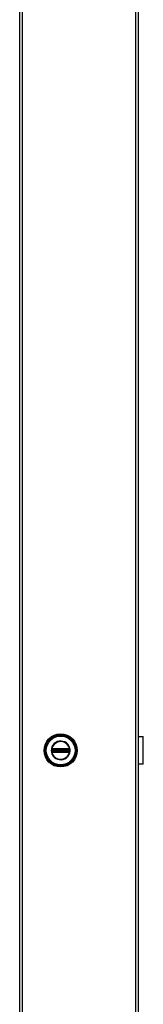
# Model space of a CAD drawing. Header units: inches. Extents: x 0 to 464, y -11 to 301.
# Tile 11 of 26: x 218 to 224, y 145 to 194. Entities that reach past the tile are written whole.
import ezdxf

# ---------------------------------------------------------------- set-up
doc = ezdxf.new("R2010")
doc.units = ezdxf.units.IN
doc.header["$LTSCALE"] = 27.808625
doc.header["$MEASUREMENT"] = 0
doc.layers.add('Visible Edges(ANSI)', color=7, linetype='Continuous', lineweight=25)
doc.layers.add('Visible Tangent Edges(ANSI)', color=7, linetype='Continuous', lineweight=25)

msp = doc.modelspace()

# ---------------------------------------------------------------- linework, layer by layer
at = {"layer": 'Visible Edges(ANSI)'}
for p, q in [((218.0872, 72.9655), (218.0872, 242.4243)), ((224.0465, 242.4243), (224.0465, 72.9655)), ((224.0465, 158.3899), (224.3088, 158.3899)), ((224.3088, 157), (224.3088, 158.3899)), ((224.0498, 157.959), (224.0465, 157.959)), ((224.0465, 157.9048), (224.0498, 157.9048)), ((224.0498, 157.959), (224.0498, 157.9048)), ((224.0498, 157.485), (224.0465, 157.485)), ((224.0465, 157.4308), (224.0498, 157.4308)), ((224.0498, 157.485), (224.0498, 157.4308)), ((224.3088, 157), (224.0465, 157))]:
    msp.add_line(p, q, dxfattribs=at)
msp.add_circle((220.1489, 157.6949), 0.834, dxfattribs=at)
at = {"layer": 'Visible Tangent Edges(ANSI)'}
for p, q in [((218.2086, 242.4243), (218.2086, 72.9655)), ((223.9251, 72.9655), (223.9251, 242.4243)), ((219.6907, 157.6949), (219.6776, 157.6949)), ((219.7021, 157.6287), (219.7114, 157.6363)), ((219.7053, 157.7271), (219.7053, 157.7373)), ((219.7053, 157.7271), (219.7156, 157.7271)), ((219.7053, 157.6526), (219.7053, 157.6627)), ((219.7053, 157.6627), (219.7156, 157.6627)), ((219.709, 157.7501), (219.7195, 157.7441)), ((219.7195, 157.6458), (219.709, 157.6397)), ((219.7125, 157.7699), (219.7185, 157.7595)), ((219.7125, 157.6199), (219.7185, 157.6303)), ((219.7156, 157.6627), (219.7156, 157.7271)), ((219.7276, 157.7271), (219.7156, 157.7271)), ((219.7276, 157.6627), (219.7156, 157.6627)), ((219.7245, 157.7491), (219.7185, 157.7595)), ((219.7185, 157.6303), (219.7245, 157.6407)), ((219.7276, 157.6627), (219.7276, 157.7271)), ((219.7276, 157.7271), (219.7315, 157.7232)), ((219.7315, 157.6666), (219.7276, 157.6627)), ((219.7311, 157.7751), (219.7313, 157.763)), ((219.7313, 157.6268), (219.7311, 157.6147)), ((219.7313, 157.763), (219.7415, 157.7631)), ((219.7415, 157.6267), (219.7313, 157.6268)), ((219.7454, 157.7232), (219.7315, 157.7232)), ((219.7315, 157.7232), (219.7315, 157.6666)), ((219.7315, 157.6666), (219.7454, 157.6666)), ((219.7415, 157.7752), (219.7415, 157.7631)), ((220.5564, 157.7752), (219.7415, 157.7752)), ((219.7415, 157.7631), (220.5564, 157.7631)), ((219.7415, 157.7631), (219.7415, 157.7529)), ((219.7415, 157.7529), (220.5564, 157.7529)), ((219.7415, 157.741), (219.7415, 157.7529)), ((219.7415, 157.741), (220.5564, 157.741)), ((219.7454, 157.7371), (219.7415, 157.741)), ((219.7415, 157.6488), (219.7454, 157.6527)), ((220.5564, 157.6488), (219.7415, 157.6488)), ((219.7415, 157.6369), (219.7415, 157.6488)), ((220.5564, 157.6369), (219.7415, 157.6369)), ((219.7415, 157.6267), (219.7415, 157.6369)), ((219.7415, 157.6267), (219.7415, 157.6146)), ((220.5564, 157.6267), (219.7415, 157.6267)), ((219.7415, 157.6146), (220.5564, 157.6146)), ((220.5525, 157.7371), (219.7454, 157.7371)), ((219.7454, 157.7371), (219.7454, 157.7232)), ((219.7454, 157.7232), (220.5525, 157.7232)), ((219.7454, 157.6666), (219.7454, 157.7232)), ((220.5525, 157.6666), (219.7454, 157.6666)), ((219.7454, 157.6666), (219.7454, 157.6527)), ((219.7454, 157.6527), (220.5525, 157.6527)), ((220.5564, 157.741), (220.5525, 157.7371)), ((220.5525, 157.7232), (220.5525, 157.7371)), ((220.5525, 157.7232), (220.5525, 157.6666)), ((220.5664, 157.7232), (220.5525, 157.7232)), ((220.5525, 157.6527), (220.5525, 157.6666)), ((220.5525, 157.6666), (220.5664, 157.6666)), ((220.5525, 157.6527), (220.5564, 157.6488)), ((220.5564, 157.7752), (220.5564, 157.7631)), ((220.5564, 157.7631), (220.5666, 157.763)), ((220.5564, 157.7631), (220.5564, 157.7529)), ((220.5564, 157.741), (220.5564, 157.7529)), ((220.5564, 157.6369), (220.5564, 157.6488)), ((220.5564, 157.6267), (220.5564, 157.6369)), ((220.5666, 157.6268), (220.5564, 157.6267)), ((220.5564, 157.6267), (220.5564, 157.6146)), ((220.5664, 157.7232), (220.5703, 157.7271)), ((220.5664, 157.6666), (220.5664, 157.7232)), ((220.5703, 157.6627), (220.5664, 157.6666)), ((220.5667, 157.7751), (220.5666, 157.763)), ((220.5666, 157.6268), (220.5667, 157.6147)), ((220.5822, 157.7271), (220.5703, 157.7271)), ((220.5703, 157.7271), (220.5703, 157.6627)), ((220.5822, 157.6627), (220.5703, 157.6627)), ((220.5794, 157.7595), (220.5734, 157.7491)), ((220.5734, 157.6407), (220.5794, 157.6303)), ((220.5784, 157.7441), (220.5889, 157.7501)), ((220.5889, 157.6397), (220.5784, 157.6458)), ((220.5794, 157.7595), (220.5854, 157.7699)), ((220.5794, 157.6303), (220.5854, 157.6199)), ((220.5926, 157.7271), (220.5822, 157.7271)), ((220.5822, 157.7271), (220.5822, 157.6627)), ((220.5926, 157.6627), (220.5822, 157.6627)), ((220.5865, 157.6363), (220.5958, 157.6287)), ((220.5926, 157.7373), (220.5926, 157.7271)), ((220.5926, 157.6627), (220.5926, 157.6526)), ((224.0498, 157.9048), (224.0498, 157.485))]:
    msp.add_line(p, q, dxfattribs=at)
at = {"layer": 'Visible Tangent Edges(ANSI)', "flags": 128}
for points in [[(219.6776, 157.6949), (219.6873, 157.6001), (219.7158, 157.509), (219.7621, 157.4257), (219.8242, 157.3533), (219.8996, 157.2949), (219.9853, 157.2529), (220.0776, 157.2292), (220.1728, 157.2247), (220.2671, 157.239), (220.3567, 157.2718), (220.4376, 157.3225), (220.5065, 157.3883), (220.5609, 157.4665), (220.5988, 157.5541), (220.6178, 157.6477), (220.6176, 157.743), (220.5984, 157.8363), (220.5609, 157.9241), (220.5061, 158.0023), (220.4368, 158.0679), (220.356, 158.1184), (220.2667, 158.1513), (220.1723, 158.1655), (220.0768, 158.1607), (219.9844, 158.1366), (219.8989, 158.0944), (219.8237, 158.0361), (219.7618, 157.9636), (219.7155, 157.8802), (219.6871, 157.7894), (219.6776, 157.6949)], [(219.6907, 157.6949), (219.7, 157.7868), (219.7276, 157.875), (219.7725, 157.9562), (219.8327, 158.0266), (219.9059, 158.0833), (219.989, 158.1243), (220.0788, 158.1478), (220.1716, 158.1524), (220.2634, 158.1386), (220.3502, 158.1066), (220.4288, 158.0576), (220.4961, 157.9938), (220.5494, 157.9177), (220.5859, 157.8324), (220.6045, 157.7417), (220.6048, 157.649), (220.5863, 157.558), (220.5495, 157.4729), (220.4965, 157.3969), (220.4296, 157.3328), (220.3509, 157.2836), (220.2638, 157.2516), (220.1722, 157.2377), (220.0796, 157.2421), (219.9898, 157.2652), (219.9066, 157.306), (219.8332, 157.3627), (219.7728, 157.4332), (219.7278, 157.5142), (219.7001, 157.6028), (219.6907, 157.6949)], [(219.6966, 157.7269), (219.6964, 157.7242), (219.6964, 157.7215), (219.6963, 157.7189), (219.6962, 157.7162), (219.6961, 157.7136), (219.696, 157.7109), (219.696, 157.7082), (219.696, 157.7056), (219.6959, 157.7029), (219.6959, 157.7002), (219.6959, 157.6976), (219.6959, 157.6949), (219.6959, 157.6922), (219.6959, 157.6896), (219.6959, 157.6869), (219.696, 157.6842), (219.696, 157.6816), (219.696, 157.6789), (219.6961, 157.6763), (219.6962, 157.6736), (219.6963, 157.6709), (219.6964, 157.6683), (219.6964, 157.6656), (219.6966, 157.663)], [(219.6971, 157.737), (219.6971, 157.7366), (219.6971, 157.7362), (219.697, 157.7358), (219.697, 157.7353), (219.697, 157.7349), (219.697, 157.7345), (219.6969, 157.7341), (219.6969, 157.7336), (219.6969, 157.7332), (219.6969, 157.7328), (219.6968, 157.7324), (219.6968, 157.7319), (219.6968, 157.7315), (219.6968, 157.7311), (219.6967, 157.7307), (219.6967, 157.7302), (219.6967, 157.7298), (219.6967, 157.7294), (219.6967, 157.729), (219.6966, 157.7286), (219.6966, 157.7281), (219.6966, 157.7277), (219.6966, 157.7273), (219.6966, 157.7269)], [(219.6966, 157.663), (219.6966, 157.6626), (219.6966, 157.6621), (219.6966, 157.6617), (219.6966, 157.6613), (219.6967, 157.6609), (219.6967, 157.6604), (219.6967, 157.66), (219.6967, 157.6596), (219.6967, 157.6592), (219.6968, 157.6587), (219.6968, 157.6583), (219.6968, 157.6579), (219.6968, 157.6575), (219.6969, 157.657), (219.6969, 157.6566), (219.6969, 157.6562), (219.6969, 157.6558), (219.697, 157.6553), (219.697, 157.6549), (219.697, 157.6545), (219.697, 157.6541), (219.6971, 157.6536), (219.6971, 157.6532), (219.6971, 157.6528)], [(219.7004, 157.7559), (219.7002, 157.7552), (219.7, 157.7545), (219.6998, 157.7537), (219.6996, 157.753), (219.6994, 157.7522), (219.6992, 157.7515), (219.6991, 157.7507), (219.6989, 157.7499), (219.6987, 157.7491), (219.6986, 157.7484), (219.6984, 157.7476), (219.6983, 157.7468), (219.6981, 157.746), (219.698, 157.7452), (219.6979, 157.7444), (219.6978, 157.7436), (219.6976, 157.7427), (219.6975, 157.7419), (219.6974, 157.7411), (219.6974, 157.7403), (219.6973, 157.7395), (219.6972, 157.7387), (219.6972, 157.7378), (219.6971, 157.737)], [(219.6971, 157.6528), (219.6972, 157.652), (219.6972, 157.6512), (219.6973, 157.6504), (219.6974, 157.6495), (219.6975, 157.6487), (219.6975, 157.6479), (219.6976, 157.6471), (219.6978, 157.6463), (219.6979, 157.6455), (219.698, 157.6447), (219.6981, 157.6439), (219.6983, 157.6431), (219.6984, 157.6423), (219.6986, 157.6415), (219.6987, 157.6407), (219.6989, 157.6399), (219.6991, 157.6391), (219.6992, 157.6384), (219.6994, 157.6376), (219.6996, 157.6369), (219.6998, 157.6361), (219.7, 157.6354), (219.7002, 157.6346), (219.7004, 157.6339)], [(219.7021, 157.7611), (219.702, 157.7609), (219.702, 157.7607), (219.7019, 157.7605), (219.7018, 157.7603), (219.7017, 157.7601), (219.7017, 157.7599), (219.7016, 157.7597), (219.7015, 157.7594), (219.7014, 157.7592), (219.7014, 157.759), (219.7013, 157.7588), (219.7012, 157.7586), (219.7012, 157.7584), (219.7011, 157.7581), (219.701, 157.7579), (219.7009, 157.7577), (219.7009, 157.7575), (219.7008, 157.7573), (219.7007, 157.757), (219.7007, 157.7568), (219.7006, 157.7566), (219.7005, 157.7564), (219.7005, 157.7562), (219.7004, 157.7559)], [(219.7004, 157.6339), (219.7005, 157.6337), (219.7005, 157.6335), (219.7006, 157.6332), (219.7007, 157.633), (219.7007, 157.6328), (219.7008, 157.6326), (219.7009, 157.6323), (219.7009, 157.6321), (219.701, 157.6319), (219.7011, 157.6317), (219.7012, 157.6315), (219.7012, 157.6313), (219.7013, 157.631), (219.7014, 157.6308), (219.7014, 157.6306), (219.7015, 157.6304), (219.7016, 157.6302), (219.7017, 157.63), (219.7017, 157.6297), (219.7018, 157.6295), (219.7019, 157.6293), (219.702, 157.6291), (219.702, 157.6289), (219.7021, 157.6287)], [(219.7125, 157.7699), (219.712, 157.7697), (219.7115, 157.7694), (219.711, 157.7691), (219.7105, 157.7687), (219.71, 157.7684), (219.7096, 157.7681), (219.7091, 157.7678), (219.7087, 157.7674), (219.7082, 157.7671), (219.7078, 157.7667), (219.7073, 157.7664), (219.7069, 157.766), (219.7064, 157.7656), (219.706, 157.7653), (219.7056, 157.7649), (219.7052, 157.7645), (219.7048, 157.7641), (219.7044, 157.7637), (219.704, 157.7633), (219.7036, 157.7629), (219.7032, 157.7624), (219.7028, 157.762), (219.7025, 157.7616), (219.7021, 157.7611)], [(219.7021, 157.6287), (219.7025, 157.6283), (219.7028, 157.6278), (219.7032, 157.6274), (219.7036, 157.627), (219.704, 157.6266), (219.7044, 157.6262), (219.7048, 157.6257), (219.7052, 157.6254), (219.7056, 157.625), (219.706, 157.6246), (219.7064, 157.6242), (219.7069, 157.6238), (219.7073, 157.6235), (219.7078, 157.6231), (219.7082, 157.6227), (219.7087, 157.6224), (219.7091, 157.6221), (219.7096, 157.6217), (219.71, 157.6214), (219.7105, 157.6211), (219.711, 157.6208), (219.7115, 157.6205), (219.712, 157.6202), (219.7125, 157.6199)], [(219.7053, 157.7373), (219.7053, 157.7378), (219.7053, 157.7384), (219.7053, 157.739), (219.7054, 157.7395), (219.7054, 157.7401), (219.7055, 157.7407), (219.7056, 157.7412), (219.7057, 157.7418), (219.7058, 157.7423), (219.706, 157.7429), (219.7061, 157.7434), (219.7062, 157.744), (219.7064, 157.7445), (219.7066, 157.7451), (219.7068, 157.7456), (219.707, 157.7461), (219.7072, 157.7466), (219.7074, 157.7471), (219.7077, 157.7477), (219.7079, 157.7482), (219.7082, 157.7487), (219.7084, 157.7492), (219.7087, 157.7496), (219.709, 157.7501)], [(219.7053, 157.6627), (219.7053, 157.6654), (219.7053, 157.6681), (219.7053, 157.6708), (219.7053, 157.6735), (219.7054, 157.6761), (219.7054, 157.6788), (219.7054, 157.6815), (219.7054, 157.6842), (219.7054, 157.6869), (219.7054, 157.6895), (219.7054, 157.6922), (219.7054, 157.6949), (219.7054, 157.6976), (219.7054, 157.7003), (219.7054, 157.703), (219.7054, 157.7056), (219.7054, 157.7083), (219.7054, 157.711), (219.7054, 157.7137), (219.7053, 157.7164), (219.7053, 157.7191), (219.7053, 157.7217), (219.7053, 157.7244), (219.7053, 157.7271)], [(219.709, 157.6397), (219.7087, 157.6402), (219.7084, 157.6407), (219.7082, 157.6412), (219.7079, 157.6417), (219.7077, 157.6422), (219.7074, 157.6427), (219.7072, 157.6432), (219.707, 157.6437), (219.7068, 157.6443), (219.7066, 157.6448), (219.7064, 157.6453), (219.7063, 157.6459), (219.7061, 157.6464), (219.706, 157.647), (219.7058, 157.6475), (219.7057, 157.6481), (219.7056, 157.6486), (219.7055, 157.6492), (219.7055, 157.6497), (219.7054, 157.6503), (219.7053, 157.6509), (219.7053, 157.6514), (219.7053, 157.652), (219.7053, 157.6526)], [(219.709, 157.7501), (219.7091, 157.7503), (219.7092, 157.7504), (219.7093, 157.7506), (219.7094, 157.7507), (219.7095, 157.7509), (219.7096, 157.751), (219.7097, 157.7511), (219.7098, 157.7513), (219.7099, 157.7514), (219.7099, 157.7516), (219.71, 157.7517), (219.7101, 157.7519), (219.7103, 157.752), (219.7104, 157.7521), (219.7105, 157.7523), (219.7106, 157.7524), (219.7107, 157.7526), (219.7108, 157.7527), (219.7109, 157.7528), (219.711, 157.753), (219.7111, 157.7531), (219.7112, 157.7532), (219.7113, 157.7534), (219.7114, 157.7535)], [(219.7114, 157.6363), (219.7113, 157.6364), (219.7112, 157.6366), (219.7111, 157.6367), (219.711, 157.6369), (219.7109, 157.637), (219.7108, 157.6371), (219.7107, 157.6373), (219.7106, 157.6374), (219.7105, 157.6375), (219.7104, 157.6377), (219.7103, 157.6378), (219.7101, 157.638), (219.71, 157.6381), (219.7099, 157.6383), (219.7099, 157.6384), (219.7098, 157.6385), (219.7097, 157.6387), (219.7096, 157.6388), (219.7095, 157.639), (219.7094, 157.6391), (219.7093, 157.6393), (219.7092, 157.6394), (219.7091, 157.6396), (219.709, 157.6397)], [(219.7114, 157.7535), (219.7117, 157.7538), (219.7119, 157.7541), (219.7122, 157.7544), (219.7124, 157.7547), (219.7127, 157.755), (219.713, 157.7553), (219.7132, 157.7555), (219.7135, 157.7558), (219.7138, 157.7561), (219.7141, 157.7563), (219.7144, 157.7566), (219.7147, 157.7568), (219.715, 157.7571), (219.7153, 157.7573), (219.7156, 157.7576), (219.7159, 157.7578), (219.7162, 157.758), (219.7165, 157.7583), (219.7168, 157.7585), (219.7172, 157.7587), (219.7175, 157.7589), (219.7178, 157.7591), (219.7182, 157.7593), (219.7185, 157.7595)], [(219.7185, 157.6303), (219.7182, 157.6305), (219.7178, 157.6307), (219.7175, 157.6309), (219.7172, 157.6311), (219.7168, 157.6313), (219.7165, 157.6316), (219.7162, 157.6318), (219.7159, 157.632), (219.7156, 157.6323), (219.7153, 157.6325), (219.715, 157.6327), (219.7147, 157.633), (219.7144, 157.6332), (219.7141, 157.6335), (219.7138, 157.6338), (219.7135, 157.634), (219.7132, 157.6343), (219.713, 157.6346), (219.7127, 157.6349), (219.7124, 157.6351), (219.7122, 157.6354), (219.7119, 157.6357), (219.7117, 157.636), (219.7114, 157.6363)], [(219.7311, 157.7751), (219.7303, 157.7751), (219.7295, 157.775), (219.7287, 157.775), (219.7279, 157.7749), (219.7271, 157.7748), (219.7263, 157.7747), (219.7254, 157.7746), (219.7246, 157.7744), (219.7238, 157.7743), (219.723, 157.7741), (219.7222, 157.7739), (219.7215, 157.7737), (219.7207, 157.7735), (219.7199, 157.7732), (219.7191, 157.773), (219.7183, 157.7727), (219.7176, 157.7724), (219.7168, 157.7721), (219.7161, 157.7718), (219.7153, 157.7715), (219.7146, 157.7711), (219.7139, 157.7707), (219.7132, 157.7703), (219.7125, 157.7699)], [(219.7125, 157.6199), (219.7132, 157.6195), (219.7139, 157.6191), (219.7146, 157.6187), (219.7153, 157.6184), (219.7161, 157.618), (219.7168, 157.6177), (219.7176, 157.6174), (219.7184, 157.6171), (219.7191, 157.6168), (219.7199, 157.6166), (219.7207, 157.6163), (219.7215, 157.6161), (219.7223, 157.6159), (219.7231, 157.6157), (219.7239, 157.6155), (219.7247, 157.6154), (219.7255, 157.6152), (219.7263, 157.6151), (219.7271, 157.615), (219.7279, 157.6149), (219.7287, 157.6148), (219.7295, 157.6148), (219.7303, 157.6148), (219.7311, 157.6147)], [(219.7156, 157.7271), (219.7157, 157.7276), (219.7157, 157.728), (219.7157, 157.7285), (219.7157, 157.7289), (219.7157, 157.7294), (219.7157, 157.7298), (219.7158, 157.7302), (219.7158, 157.7307), (219.7158, 157.7311), (219.7159, 157.7316), (219.7159, 157.732), (219.7159, 157.7324), (219.716, 157.7329), (219.716, 157.7333), (219.7161, 157.7337), (219.7162, 157.7342), (219.7162, 157.7346), (219.7163, 157.735), (219.7163, 157.7354), (219.7164, 157.7358), (219.7165, 157.7363), (219.7166, 157.7367), (219.7166, 157.7371), (219.7167, 157.7375)], [(219.7167, 157.6524), (219.7166, 157.6528), (219.7166, 157.6532), (219.7165, 157.6536), (219.7164, 157.654), (219.7163, 157.6544), (219.7163, 157.6548), (219.7162, 157.6552), (219.7162, 157.6557), (219.7161, 157.6561), (219.716, 157.6565), (219.716, 157.6569), (219.7159, 157.6574), (219.7159, 157.6578), (219.7159, 157.6583), (219.7158, 157.6587), (219.7158, 157.6591), (219.7158, 157.6596), (219.7157, 157.66), (219.7157, 157.6605), (219.7157, 157.6609), (219.7157, 157.6614), (219.7157, 157.6618), (219.7157, 157.6623), (219.7156, 157.6627)], [(219.7167, 157.7375), (219.7168, 157.7378), (219.7168, 157.738), (219.7169, 157.7383), (219.717, 157.7386), (219.7171, 157.7389), (219.7172, 157.7392), (219.7172, 157.7395), (219.7173, 157.7398), (219.7174, 157.74), (219.7175, 157.7403), (219.7177, 157.7406), (219.7178, 157.7409), (219.7179, 157.7412), (219.718, 157.7414), (219.7181, 157.7417), (219.7183, 157.742), (219.7184, 157.7423), (219.7185, 157.7425), (219.7187, 157.7428), (219.7188, 157.743), (219.719, 157.7433), (219.7191, 157.7436), (219.7193, 157.7438), (219.7195, 157.7441)], [(219.7195, 157.6458), (219.7193, 157.646), (219.7191, 157.6463), (219.719, 157.6465), (219.7188, 157.6468), (219.7187, 157.647), (219.7185, 157.6473), (219.7184, 157.6476), (219.7183, 157.6478), (219.7181, 157.6481), (219.718, 157.6484), (219.7179, 157.6487), (219.7178, 157.6489), (219.7177, 157.6492), (219.7175, 157.6495), (219.7174, 157.6498), (219.7173, 157.6501), (219.7172, 157.6503), (219.7172, 157.6506), (219.7171, 157.6509), (219.717, 157.6512), (219.7169, 157.6515), (219.7168, 157.6518), (219.7168, 157.6521), (219.7167, 157.6524)], [(219.7185, 157.7595), (219.719, 157.7598), (219.7195, 157.7601), (219.72, 157.7603), (219.7205, 157.7606), (219.721, 157.7608), (219.7215, 157.761), (219.722, 157.7612), (219.7225, 157.7614), (219.723, 157.7616), (219.7236, 157.7618), (219.7241, 157.762), (219.7246, 157.7621), (219.7252, 157.7622), (219.7257, 157.7624), (219.7263, 157.7625), (219.7268, 157.7626), (219.7274, 157.7627), (219.7279, 157.7628), (219.7285, 157.7629), (219.7291, 157.7629), (219.7296, 157.763), (219.7302, 157.763), (219.7308, 157.763), (219.7313, 157.763)], [(219.7313, 157.6268), (219.7308, 157.6268), (219.7302, 157.6268), (219.7296, 157.6269), (219.7291, 157.6269), (219.7285, 157.627), (219.728, 157.627), (219.7274, 157.6271), (219.7268, 157.6272), (219.7263, 157.6273), (219.7257, 157.6275), (219.7252, 157.6276), (219.7247, 157.6277), (219.7241, 157.6279), (219.7236, 157.628), (219.7231, 157.6282), (219.7225, 157.6284), (219.722, 157.6286), (219.7215, 157.6288), (219.721, 157.629), (219.7205, 157.6293), (219.72, 157.6295), (219.7195, 157.6298), (219.719, 157.63), (219.7185, 157.6303)], [(219.7245, 157.7491), (219.7248, 157.7493), (219.725, 157.7494), (219.7253, 157.7496), (219.7255, 157.7498), (219.7258, 157.7499), (219.7261, 157.75), (219.7263, 157.7502), (219.7266, 157.7503), (219.7269, 157.7505), (219.7271, 157.7506), (219.7274, 157.7507), (219.7277, 157.7508), (219.728, 157.7509), (219.7283, 157.751), (219.7285, 157.7511), (219.7288, 157.7512), (219.7291, 157.7513), (219.7294, 157.7514), (219.7297, 157.7515), (219.73, 157.7516), (219.7302, 157.7517), (219.7305, 157.7517), (219.7308, 157.7518), (219.7311, 157.7519)], [(219.7311, 157.638), (219.7308, 157.638), (219.7305, 157.6381), (219.7302, 157.6382), (219.73, 157.6382), (219.7297, 157.6383), (219.7294, 157.6384), (219.7291, 157.6385), (219.7288, 157.6386), (219.7285, 157.6387), (219.7283, 157.6388), (219.728, 157.6389), (219.7277, 157.639), (219.7274, 157.6391), (219.7271, 157.6393), (219.7269, 157.6394), (219.7266, 157.6395), (219.7263, 157.6396), (219.7261, 157.6398), (219.7258, 157.6399), (219.7255, 157.6401), (219.7253, 157.6402), (219.725, 157.6404), (219.7248, 157.6405), (219.7245, 157.6407)], [(219.7415, 157.7752), (219.741, 157.7752), (219.7406, 157.7752), (219.7402, 157.7752), (219.7398, 157.7752), (219.7393, 157.7752), (219.7389, 157.7752), (219.7385, 157.7752), (219.738, 157.7752), (219.7376, 157.7752), (219.7372, 157.7752), (219.7367, 157.7752), (219.7363, 157.7752), (219.7359, 157.7752), (219.7354, 157.7752), (219.735, 157.7752), (219.7346, 157.7751), (219.7342, 157.7751), (219.7337, 157.7751), (219.7333, 157.7751), (219.7329, 157.7751), (219.7324, 157.7751), (219.732, 157.7751), (219.7316, 157.7751), (219.7311, 157.7751)], [(219.7311, 157.7519), (219.7315, 157.7519), (219.7319, 157.752), (219.7323, 157.7521), (219.7327, 157.7522), (219.7332, 157.7522), (219.7336, 157.7523), (219.734, 157.7524), (219.7344, 157.7524), (219.7348, 157.7525), (219.7353, 157.7525), (219.7357, 157.7526), (219.7361, 157.7526), (219.7366, 157.7527), (219.737, 157.7527), (219.7374, 157.7528), (219.7379, 157.7528), (219.7383, 157.7528), (219.7388, 157.7529), (219.7392, 157.7529), (219.7397, 157.7529), (219.7401, 157.7529), (219.7406, 157.7529), (219.741, 157.7529), (219.7415, 157.7529)], [(219.7415, 157.6369), (219.741, 157.6369), (219.7406, 157.6369), (219.7401, 157.6369), (219.7397, 157.6369), (219.7392, 157.637), (219.7388, 157.637), (219.7383, 157.637), (219.7379, 157.637), (219.7375, 157.6371), (219.737, 157.6371), (219.7366, 157.6371), (219.7361, 157.6372), (219.7357, 157.6372), (219.7353, 157.6373), (219.7348, 157.6374), (219.7344, 157.6374), (219.734, 157.6375), (219.7336, 157.6375), (219.7332, 157.6376), (219.7327, 157.6377), (219.7323, 157.6377), (219.7319, 157.6378), (219.7315, 157.6379), (219.7311, 157.638)], [(219.7311, 157.6147), (219.7316, 157.6147), (219.732, 157.6147), (219.7324, 157.6147), (219.7329, 157.6147), (219.7333, 157.6147), (219.7337, 157.6147), (219.7342, 157.6147), (219.7346, 157.6147), (219.735, 157.6147), (219.7354, 157.6147), (219.7359, 157.6147), (219.7363, 157.6147), (219.7367, 157.6147), (219.7372, 157.6146), (219.7376, 157.6146), (219.738, 157.6146), (219.7385, 157.6146), (219.7389, 157.6146), (219.7393, 157.6146), (219.7398, 157.6146), (219.7402, 157.6146), (219.7406, 157.6146), (219.741, 157.6146), (219.7415, 157.6146)], [(220.5667, 157.7751), (220.5663, 157.7751), (220.5659, 157.7751), (220.5655, 157.7751), (220.565, 157.7751), (220.5646, 157.7751), (220.5642, 157.7751), (220.5637, 157.7751), (220.5633, 157.7751), (220.5629, 157.7752), (220.5624, 157.7752), (220.562, 157.7752), (220.5616, 157.7752), (220.5612, 157.7752), (220.5607, 157.7752), (220.5603, 157.7752), (220.5599, 157.7752), (220.5594, 157.7752), (220.559, 157.7752), (220.5586, 157.7752), (220.5581, 157.7752), (220.5577, 157.7752), (220.5573, 157.7752), (220.5568, 157.7752), (220.5564, 157.7752)], [(220.5564, 157.7529), (220.5569, 157.7529), (220.5573, 157.7529), (220.5578, 157.7529), (220.5582, 157.7529), (220.5587, 157.7529), (220.5591, 157.7529), (220.5595, 157.7528), (220.56, 157.7528), (220.5604, 157.7528), (220.5609, 157.7527), (220.5613, 157.7527), (220.5617, 157.7526), (220.5622, 157.7526), (220.5626, 157.7525), (220.563, 157.7525), (220.5635, 157.7524), (220.5639, 157.7524), (220.5643, 157.7523), (220.5647, 157.7522), (220.5651, 157.7522), (220.5656, 157.7521), (220.566, 157.752), (220.5664, 157.7519), (220.5668, 157.7519)], [(220.5668, 157.638), (220.5664, 157.6379), (220.566, 157.6378), (220.5656, 157.6377), (220.5651, 157.6377), (220.5647, 157.6376), (220.5643, 157.6375), (220.5639, 157.6375), (220.5635, 157.6374), (220.5631, 157.6373), (220.5626, 157.6373), (220.5622, 157.6372), (220.5618, 157.6372), (220.5613, 157.6371), (220.5609, 157.6371), (220.5604, 157.6371), (220.56, 157.637), (220.5596, 157.637), (220.5591, 157.637), (220.5587, 157.6369), (220.5582, 157.6369), (220.5578, 157.6369), (220.5573, 157.6369), (220.5569, 157.6369), (220.5564, 157.6369)], [(220.5564, 157.6146), (220.5568, 157.6146), (220.5573, 157.6146), (220.5577, 157.6146), (220.5581, 157.6146), (220.5586, 157.6146), (220.559, 157.6146), (220.5594, 157.6146), (220.5599, 157.6146), (220.5603, 157.6146), (220.5607, 157.6146), (220.5612, 157.6147), (220.5616, 157.6147), (220.562, 157.6147), (220.5624, 157.6147), (220.5629, 157.6147), (220.5633, 157.6147), (220.5637, 157.6147), (220.5642, 157.6147), (220.5646, 157.6147), (220.565, 157.6147), (220.5655, 157.6147), (220.5659, 157.6147), (220.5663, 157.6147), (220.5667, 157.6147)], [(220.5666, 157.763), (220.5671, 157.763), (220.5677, 157.763), (220.5683, 157.763), (220.5688, 157.7629), (220.5694, 157.7629), (220.5699, 157.7628), (220.5705, 157.7627), (220.5711, 157.7626), (220.5716, 157.7625), (220.5722, 157.7624), (220.5727, 157.7622), (220.5732, 157.7621), (220.5738, 157.762), (220.5743, 157.7618), (220.5748, 157.7616), (220.5754, 157.7614), (220.5759, 157.7612), (220.5764, 157.761), (220.5769, 157.7608), (220.5774, 157.7606), (220.5779, 157.7603), (220.5784, 157.7601), (220.5789, 157.7598), (220.5794, 157.7595)], [(220.5794, 157.6303), (220.5789, 157.63), (220.5784, 157.6298), (220.5779, 157.6295), (220.5774, 157.6293), (220.5769, 157.629), (220.5764, 157.6288), (220.5759, 157.6286), (220.5754, 157.6284), (220.5749, 157.6282), (220.5743, 157.628), (220.5738, 157.6279), (220.5732, 157.6277), (220.5727, 157.6276), (220.5722, 157.6274), (220.5716, 157.6273), (220.5711, 157.6272), (220.5705, 157.6271), (220.5699, 157.627), (220.5694, 157.627), (220.5688, 157.6269), (220.5683, 157.6269), (220.5677, 157.6268), (220.5671, 157.6268), (220.5666, 157.6268)], [(220.5854, 157.7699), (220.5847, 157.7703), (220.584, 157.7707), (220.5833, 157.7711), (220.5826, 157.7715), (220.5818, 157.7718), (220.5811, 157.7721), (220.5803, 157.7724), (220.5795, 157.7727), (220.5788, 157.773), (220.578, 157.7732), (220.5772, 157.7735), (220.5764, 157.7737), (220.5756, 157.7739), (220.5749, 157.7741), (220.5741, 157.7743), (220.5733, 157.7744), (220.5724, 157.7746), (220.5716, 157.7747), (220.5708, 157.7748), (220.57, 157.7749), (220.5692, 157.775), (220.5684, 157.775), (220.5676, 157.7751), (220.5667, 157.7751)], [(220.5667, 157.6147), (220.5676, 157.6148), (220.5684, 157.6148), (220.5692, 157.6148), (220.57, 157.6149), (220.5708, 157.615), (220.5716, 157.6151), (220.5724, 157.6152), (220.5732, 157.6154), (220.5741, 157.6155), (220.5749, 157.6157), (220.5756, 157.6159), (220.5764, 157.6161), (220.5772, 157.6163), (220.578, 157.6166), (220.5788, 157.6168), (220.5796, 157.6171), (220.5803, 157.6174), (220.5811, 157.6177), (220.5818, 157.618), (220.5826, 157.6184), (220.5833, 157.6187), (220.584, 157.6191), (220.5847, 157.6195), (220.5854, 157.6199)], [(220.5668, 157.7519), (220.5671, 157.7518), (220.5674, 157.7517), (220.5676, 157.7517), (220.5679, 157.7516), (220.5682, 157.7515), (220.5685, 157.7514), (220.5688, 157.7513), (220.5691, 157.7512), (220.5694, 157.7511), (220.5696, 157.751), (220.5699, 157.7509), (220.5702, 157.7508), (220.5705, 157.7507), (220.5707, 157.7506), (220.571, 157.7505), (220.5713, 157.7503), (220.5716, 157.7502), (220.5718, 157.75), (220.5721, 157.7499), (220.5724, 157.7498), (220.5726, 157.7496), (220.5729, 157.7494), (220.5731, 157.7493), (220.5734, 157.7491)], [(220.5734, 157.6407), (220.5731, 157.6405), (220.5729, 157.6404), (220.5726, 157.6402), (220.5724, 157.6401), (220.5721, 157.6399), (220.5718, 157.6398), (220.5716, 157.6396), (220.5713, 157.6395), (220.571, 157.6394), (220.5707, 157.6393), (220.5705, 157.6391), (220.5702, 157.639), (220.5699, 157.6389), (220.5696, 157.6388), (220.5694, 157.6387), (220.5691, 157.6386), (220.5688, 157.6385), (220.5685, 157.6384), (220.5682, 157.6383), (220.5679, 157.6382), (220.5676, 157.6382), (220.5674, 157.6381), (220.5671, 157.638), (220.5668, 157.638)], [(220.5784, 157.7441), (220.5786, 157.7438), (220.5788, 157.7436), (220.5789, 157.7433), (220.5791, 157.743), (220.5792, 157.7428), (220.5794, 157.7425), (220.5795, 157.7423), (220.5796, 157.742), (220.5798, 157.7417), (220.5799, 157.7414), (220.58, 157.7412), (220.5801, 157.7409), (220.5802, 157.7406), (220.5803, 157.7403), (220.5805, 157.74), (220.5805, 157.7398), (220.5806, 157.7395), (220.5807, 157.7392), (220.5808, 157.7389), (220.5809, 157.7386), (220.581, 157.7383), (220.581, 157.738), (220.5811, 157.7378), (220.5812, 157.7375)], [(220.5812, 157.6524), (220.5811, 157.6521), (220.581, 157.6518), (220.581, 157.6515), (220.5809, 157.6512), (220.5808, 157.6509), (220.5807, 157.6506), (220.5806, 157.6503), (220.5805, 157.6501), (220.5805, 157.6498), (220.5803, 157.6495), (220.5802, 157.6492), (220.5801, 157.6489), (220.58, 157.6487), (220.5799, 157.6484), (220.5798, 157.6481), (220.5796, 157.6478), (220.5795, 157.6476), (220.5794, 157.6473), (220.5792, 157.647), (220.5791, 157.6468), (220.5789, 157.6465), (220.5788, 157.6463), (220.5786, 157.646), (220.5784, 157.6458)], [(220.5794, 157.7595), (220.5797, 157.7593), (220.5801, 157.7591), (220.5804, 157.7589), (220.5807, 157.7587), (220.581, 157.7585), (220.5814, 157.7583), (220.5817, 157.7581), (220.582, 157.7578), (220.5823, 157.7576), (220.5826, 157.7573), (220.5829, 157.7571), (220.5832, 157.7568), (220.5835, 157.7566), (220.5838, 157.7563), (220.5841, 157.7561), (220.5844, 157.7558), (220.5846, 157.7555), (220.5849, 157.7553), (220.5852, 157.755), (220.5855, 157.7547), (220.5857, 157.7544), (220.586, 157.7541), (220.5862, 157.7538), (220.5865, 157.7535)], [(220.5865, 157.6363), (220.5862, 157.636), (220.586, 157.6357), (220.5857, 157.6354), (220.5855, 157.6351), (220.5852, 157.6349), (220.5849, 157.6346), (220.5846, 157.6343), (220.5844, 157.634), (220.5841, 157.6338), (220.5838, 157.6335), (220.5835, 157.6332), (220.5832, 157.633), (220.5829, 157.6327), (220.5826, 157.6325), (220.5823, 157.6323), (220.582, 157.632), (220.5817, 157.6318), (220.5814, 157.6316), (220.581, 157.6313), (220.5807, 157.6311), (220.5804, 157.6309), (220.5801, 157.6307), (220.5797, 157.6305), (220.5794, 157.6303)], [(220.5812, 157.7375), (220.5812, 157.7371), (220.5813, 157.7367), (220.5814, 157.7363), (220.5815, 157.7358), (220.5815, 157.7354), (220.5816, 157.735), (220.5817, 157.7346), (220.5817, 157.7342), (220.5818, 157.7337), (220.5818, 157.7333), (220.5819, 157.7329), (220.5819, 157.7324), (220.582, 157.732), (220.582, 157.7316), (220.5821, 157.7311), (220.5821, 157.7307), (220.5821, 157.7302), (220.5822, 157.7298), (220.5822, 157.7294), (220.5822, 157.7289), (220.5822, 157.7285), (220.5822, 157.728), (220.5822, 157.7276), (220.5822, 157.7271)], [(220.5822, 157.6627), (220.5822, 157.6623), (220.5822, 157.6618), (220.5822, 157.6614), (220.5822, 157.6609), (220.5822, 157.6605), (220.5822, 157.66), (220.5821, 157.6596), (220.5821, 157.6591), (220.5821, 157.6587), (220.582, 157.6583), (220.582, 157.6578), (220.5819, 157.6574), (220.5819, 157.6569), (220.5818, 157.6565), (220.5818, 157.6561), (220.5817, 157.6557), (220.5817, 157.6552), (220.5816, 157.6548), (220.5815, 157.6544), (220.5815, 157.654), (220.5814, 157.6536), (220.5813, 157.6532), (220.5812, 157.6528), (220.5812, 157.6524)], [(220.5958, 157.7611), (220.5954, 157.7616), (220.5951, 157.762), (220.5947, 157.7624), (220.5943, 157.7629), (220.5939, 157.7633), (220.5935, 157.7637), (220.5931, 157.7641), (220.5927, 157.7645), (220.5923, 157.7649), (220.5919, 157.7653), (220.5914, 157.7656), (220.591, 157.766), (220.5906, 157.7664), (220.5901, 157.7667), (220.5897, 157.7671), (220.5892, 157.7674), (220.5888, 157.7678), (220.5883, 157.7681), (220.5878, 157.7684), (220.5874, 157.7688), (220.5869, 157.7691), (220.5864, 157.7694), (220.5859, 157.7697), (220.5854, 157.7699)], [(220.5854, 157.6199), (220.5859, 157.6202), (220.5864, 157.6205), (220.5869, 157.6208), (220.5874, 157.6211), (220.5878, 157.6214), (220.5883, 157.6217), (220.5888, 157.6221), (220.5892, 157.6224), (220.5897, 157.6227), (220.5901, 157.6231), (220.5906, 157.6235), (220.591, 157.6238), (220.5914, 157.6242), (220.5919, 157.6246), (220.5923, 157.625), (220.5927, 157.6254), (220.5931, 157.6257), (220.5935, 157.6262), (220.5939, 157.6266), (220.5943, 157.627), (220.5947, 157.6274), (220.5951, 157.6278), (220.5954, 157.6283), (220.5958, 157.6287)], [(220.5865, 157.7535), (220.5866, 157.7534), (220.5867, 157.7532), (220.5868, 157.7531), (220.5869, 157.753), (220.587, 157.7528), (220.5871, 157.7527), (220.5872, 157.7526), (220.5873, 157.7524), (220.5874, 157.7523), (220.5875, 157.7521), (220.5876, 157.752), (220.5877, 157.7519), (220.5878, 157.7517), (220.5879, 157.7516), (220.588, 157.7514), (220.5881, 157.7513), (220.5882, 157.7511), (220.5883, 157.751), (220.5884, 157.7509), (220.5885, 157.7507), (220.5886, 157.7506), (220.5887, 157.7504), (220.5888, 157.7503), (220.5889, 157.7501)], [(220.5889, 157.6397), (220.5888, 157.6396), (220.5887, 157.6394), (220.5886, 157.6393), (220.5885, 157.6391), (220.5884, 157.639), (220.5883, 157.6388), (220.5882, 157.6387), (220.5881, 157.6385), (220.588, 157.6384), (220.5879, 157.6383), (220.5878, 157.6381), (220.5877, 157.638), (220.5876, 157.6378), (220.5875, 157.6377), (220.5874, 157.6375), (220.5873, 157.6374), (220.5872, 157.6373), (220.5871, 157.6371), (220.587, 157.637), (220.5869, 157.6369), (220.5868, 157.6367), (220.5867, 157.6366), (220.5866, 157.6364), (220.5865, 157.6363)], [(220.5889, 157.7501), (220.5892, 157.7496), (220.5895, 157.7492), (220.5897, 157.7487), (220.59, 157.7482), (220.5902, 157.7477), (220.5905, 157.7471), (220.5907, 157.7466), (220.5909, 157.7461), (220.5911, 157.7456), (220.5913, 157.7451), (220.5915, 157.7445), (220.5916, 157.744), (220.5918, 157.7434), (220.5919, 157.7429), (220.5921, 157.7423), (220.5922, 157.7418), (220.5923, 157.7412), (220.5924, 157.7407), (220.5924, 157.7401), (220.5925, 157.7395), (220.5926, 157.739), (220.5926, 157.7384), (220.5926, 157.7378), (220.5926, 157.7373)], [(220.5926, 157.6526), (220.5926, 157.652), (220.5926, 157.6514), (220.5925, 157.6509), (220.5925, 157.6503), (220.5924, 157.6497), (220.5924, 157.6492), (220.5923, 157.6486), (220.5922, 157.6481), (220.5921, 157.6475), (220.5919, 157.647), (220.5918, 157.6464), (220.5916, 157.6459), (220.5915, 157.6453), (220.5913, 157.6448), (220.5911, 157.6443), (220.5909, 157.6437), (220.5907, 157.6432), (220.5905, 157.6427), (220.5902, 157.6422), (220.59, 157.6417), (220.5897, 157.6412), (220.5895, 157.6407), (220.5892, 157.6402), (220.5889, 157.6397)], [(220.5926, 157.7271), (220.5926, 157.7244), (220.5926, 157.7217), (220.5926, 157.7191), (220.5925, 157.7164), (220.5925, 157.7137), (220.5925, 157.711), (220.5925, 157.7083), (220.5925, 157.7056), (220.5925, 157.703), (220.5925, 157.7003), (220.5925, 157.6976), (220.5925, 157.6949), (220.5925, 157.6922), (220.5925, 157.6895), (220.5925, 157.6869), (220.5925, 157.6842), (220.5925, 157.6815), (220.5925, 157.6788), (220.5925, 157.6761), (220.5925, 157.6735), (220.5926, 157.6708), (220.5926, 157.6681), (220.5926, 157.6654), (220.5926, 157.6627)], [(220.5975, 157.7559), (220.5974, 157.7562), (220.5973, 157.7564), (220.5973, 157.7566), (220.5972, 157.7568), (220.5971, 157.757), (220.5971, 157.7573), (220.597, 157.7575), (220.5969, 157.7577), (220.5969, 157.7579), (220.5968, 157.7581), (220.5967, 157.7584), (220.5967, 157.7586), (220.5966, 157.7588), (220.5965, 157.759), (220.5964, 157.7592), (220.5964, 157.7594), (220.5963, 157.7597), (220.5962, 157.7599), (220.5962, 157.7601), (220.5961, 157.7603), (220.596, 157.7605), (220.5959, 157.7607), (220.5959, 157.7609), (220.5958, 157.7611)], [(220.5958, 157.6287), (220.5959, 157.6289), (220.5959, 157.6291), (220.596, 157.6293), (220.5961, 157.6295), (220.5962, 157.6297), (220.5962, 157.63), (220.5963, 157.6302), (220.5964, 157.6304), (220.5964, 157.6306), (220.5965, 157.6308), (220.5966, 157.631), (220.5967, 157.6313), (220.5967, 157.6315), (220.5968, 157.6317), (220.5969, 157.6319), (220.5969, 157.6321), (220.597, 157.6323), (220.5971, 157.6326), (220.5971, 157.6328), (220.5972, 157.633), (220.5973, 157.6332), (220.5973, 157.6335), (220.5974, 157.6337), (220.5975, 157.6339)], [(220.6008, 157.737), (220.6007, 157.7378), (220.6007, 157.7387), (220.6006, 157.7395), (220.6005, 157.7403), (220.6004, 157.7411), (220.6003, 157.7419), (220.6002, 157.7427), (220.6001, 157.7436), (220.6, 157.7444), (220.5999, 157.7452), (220.5998, 157.746), (220.5996, 157.7468), (220.5995, 157.7476), (220.5993, 157.7484), (220.5992, 157.7491), (220.599, 157.7499), (220.5988, 157.7507), (220.5987, 157.7515), (220.5985, 157.7522), (220.5983, 157.753), (220.5981, 157.7537), (220.5979, 157.7545), (220.5977, 157.7552), (220.5975, 157.7559)], [(220.5975, 157.6339), (220.5977, 157.6346), (220.5979, 157.6354), (220.5981, 157.6361), (220.5983, 157.6369), (220.5985, 157.6376), (220.5987, 157.6384), (220.5988, 157.6391), (220.599, 157.6399), (220.5992, 157.6407), (220.5993, 157.6415), (220.5995, 157.6423), (220.5996, 157.6431), (220.5998, 157.6439), (220.5999, 157.6447), (220.6, 157.6455), (220.6001, 157.6463), (220.6002, 157.6471), (220.6003, 157.6479), (220.6004, 157.6487), (220.6005, 157.6495), (220.6006, 157.6504), (220.6007, 157.6512), (220.6007, 157.652), (220.6008, 157.6528)], [(220.6013, 157.7269), (220.6013, 157.7273), (220.6013, 157.7277), (220.6013, 157.7281), (220.6013, 157.7286), (220.6012, 157.729), (220.6012, 157.7294), (220.6012, 157.7298), (220.6012, 157.7302), (220.6012, 157.7307), (220.6011, 157.7311), (220.6011, 157.7315), (220.6011, 157.7319), (220.6011, 157.7324), (220.601, 157.7328), (220.601, 157.7332), (220.601, 157.7336), (220.601, 157.7341), (220.6009, 157.7345), (220.6009, 157.7349), (220.6009, 157.7353), (220.6009, 157.7358), (220.6008, 157.7362), (220.6008, 157.7366), (220.6008, 157.737)], [(220.6008, 157.6528), (220.6008, 157.6532), (220.6008, 157.6536), (220.6009, 157.6541), (220.6009, 157.6545), (220.6009, 157.6549), (220.6009, 157.6553), (220.601, 157.6558), (220.601, 157.6562), (220.601, 157.6566), (220.601, 157.657), (220.6011, 157.6575), (220.6011, 157.6579), (220.6011, 157.6583), (220.6011, 157.6587), (220.6012, 157.6592), (220.6012, 157.6596), (220.6012, 157.66), (220.6012, 157.6604), (220.6012, 157.6609), (220.6013, 157.6613), (220.6013, 157.6617), (220.6013, 157.6621), (220.6013, 157.6626), (220.6013, 157.663)], [(220.6013, 157.663), (220.6014, 157.6656), (220.6015, 157.6683), (220.6016, 157.6709), (220.6017, 157.6736), (220.6018, 157.6763), (220.6018, 157.6789), (220.6019, 157.6816), (220.6019, 157.6842), (220.602, 157.6869), (220.602, 157.6896), (220.602, 157.6922), (220.602, 157.6949), (220.602, 157.6976), (220.602, 157.7002), (220.602, 157.7029), (220.6019, 157.7056), (220.6019, 157.7082), (220.6018, 157.7109), (220.6018, 157.7136), (220.6017, 157.7162), (220.6016, 157.7189), (220.6015, 157.7215), (220.6014, 157.7242), (220.6013, 157.7269)]]:
    msp.add_lwpolyline(points, dxfattribs=at)
at = {"layer": 'Visible Tangent Edges(ANSI)'}
for radius in [0.7921, 0.7739, 0.7239]:
    msp.add_circle((220.1489, 157.6949), radius, dxfattribs=at)
for centre, radius, start, end in [((220.1489, 157.6949), 0.4517, 8.43064, 171.56936), ((220.1489, 157.6949), 0.4517, 188.43064, 351.56936), ((219.7454, 157.7232), 0.0139, 90, 179.93022), ((219.7454, 157.6666), 0.0139, 180, 269.93022), ((220.5525, 157.7232), 0.0139, 0, 89.93022), ((220.5525, 157.6666), 0.0139, 270, 359.93022)]:
    msp.add_arc(centre, radius, start, end, dxfattribs=at)
for centre, major_axis, ratio, start_param, end_param in [((219.693, 157.7271), (-0.0139, -0.0002), 0.0217964, 1.8302501, 2.6580747), ((219.693, 157.6627), (-0.0139, 0.0002), 0.0217964, 3.6251107, 4.4529352), ((219.693, 157.7374), (-0.0139, 0), 0.0299207, 1.8730327, 2.6595883), ((219.693, 157.6524), (-0.0139, 0), 0.0299207, 3.623597, 4.4101526), ((219.6985, 157.7562), (-0.0118, 0.0073), 0.056036, 3.6580712, 4.5880998), ((219.6985, 157.6336), (-0.0118, -0.0073), 0.056036, 1.6950855, 2.6251141), ((219.7176, 157.7371), (0.0139, 0), 0.0264571, 1.6338373, 2.6596394), ((219.7176, 157.6527), (-0.0139, 0), 0.0264571, 0.4819532, 1.5077554), ((219.7315, 157.7371), (-0.00984, 0.00984), 0.9987828, 6.023109, 6.5432616), ((219.7415, 157.7271), (-0.0197, 0.0197), 0.9987828, 6.1542512, 6.4121194), ((219.7315, 157.6527), (-0.00984, -0.00984), 0.9987828, 6.023109, 6.5432616), ((219.7415, 157.6628), (-0.0197, -0.0197), 0.9987828, 6.1542512, 6.4121194), ((219.7415, 157.7271), (-0.00986, 0.00986), 0.9963586, 5.4983961, 7.0679745), ((219.7415, 157.6628), (-0.00986, -0.00986), 0.9963586, 5.4983961, 7.0679745), ((219.7315, 157.751), (0, 0.0139), 0.0264571, 0.5211047, 1.5077554), ((219.7315, 157.6388), (0, 0.0139), 0.0264571, 1.6338373, 2.620488), ((220.5564, 157.7271), (0.00986, 0.00986), 0.9963586, 5.4983961, 7.0679745), ((220.5564, 157.6628), (0.00986, -0.00986), 0.9963586, 5.4983961, 7.0679745), ((220.5664, 157.751), (0, -0.0139), 0.0264571, 1.6338373, 2.620488), ((220.5664, 157.6388), (0, -0.0139), 0.0264571, 0.5211047, 1.5077554), ((220.5664, 157.7371), (0.00984, 0.00984), 0.9987828, 6.023109, 6.5432616), ((220.5564, 157.7271), (0.0197, 0.0197), 0.9987828, 6.1542512, 6.4121194), ((220.5664, 157.6527), (0.00984, -0.00984), 0.9987828, 6.023109, 6.5432616), ((220.5564, 157.6628), (0.0197, -0.0197), 0.9987828, 6.1542512, 6.4121194), ((220.5803, 157.7371), (0.0139, 0), 0.0264571, 0.4819532, 1.5077554), ((220.5803, 157.6527), (-0.0139, 0), 0.0264571, 1.6338373, 2.6596394), ((220.5994, 157.7562), (-0.0118, -0.0073), 0.056036, 4.8366782, 5.7667067), ((220.5994, 157.6336), (-0.0118, 0.0073), 0.056036, 0.5164786, 1.4465071), ((220.6049, 157.7374), (-0.0139, 0), 0.0299207, 0.4820044, 1.26856), ((220.6049, 157.7271), (-0.0139, 0.0002), 0.0217964, 0.483518, 1.3113425), ((220.6049, 157.6627), (-0.0139, -0.0002), 0.0217964, 4.9718428, 5.7996673), ((220.6049, 157.6524), (-0.0139, 0), 0.0299207, 5.0146253, 5.8011809)]:
    msp.add_ellipse(centre, major_axis=major_axis, ratio=ratio, start_param=start_param, end_param=end_param, dxfattribs=at)

doc.saveas('drawing.dxf')
